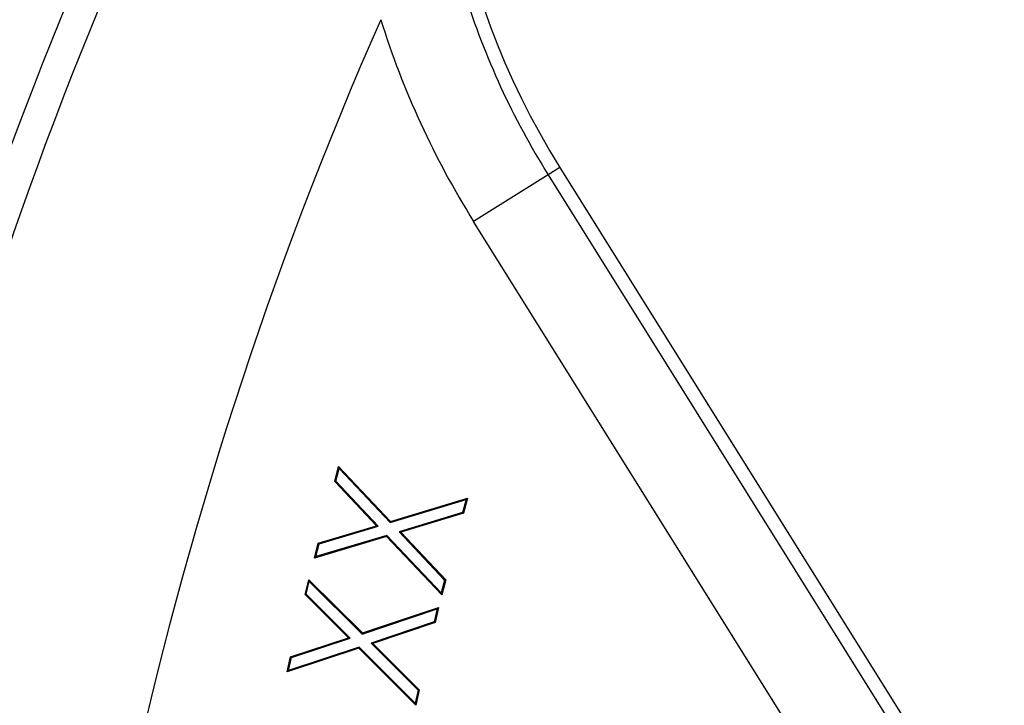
# Model space of a CAD drawing. Header units: inches. Extents: x 0.4 to 16.6, y 0.2 to 10.8.
# Tile 8 of 28: x 2.7 to 3.4, y 5.5 to 6. Entities that reach past the tile are written whole.
import ezdxf

# ---------------------------------------------------------------- set-up
doc = ezdxf.new("R2010")
doc.units = ezdxf.units.IN
doc.header["$MEASUREMENT"] = 0
doc.layers.add('SLD-0', color=7, linetype='Continuous', lineweight=25)
doc.styles.add('SLDTEXTSTYLE0', font='TXT', dxfattribs={"width": 0.75})
doc.dimstyles.new('SLDDIMSTYLE0', dxfattribs={"dimtxt": 0.145833, "dimasz": 0.13, "dimexe": 0, "dimexo": 0.0625, "dimgap": 0.036458, "dimtad": 0, "dimtih": 1, "dimtoh": 1, "dimdec": 1, "dimlfac": 2, "dimrnd": 1e-09, "dimzin": 12, "dimdsep": 46, "dimtxsty": 'SLDTEXTSTYLE0', "dimsah": 1, "dimcen": 0.09, "dimadec": 0, "dimazin": 3, "dimtfac": 1, "dimtdec": 1, "dimtofl": 0, "dimtmove": 0, "dimatfit": 3, "dimfxl": 0, "dimfrac": 2, "dimtolj": 1, "dimtzin": 12, "dimarcsym": 0})
doc.dimstyles.new('SLDDIMSTYLE1', dxfattribs={"dimtxt": 0.145833, "dimasz": 0.13, "dimexe": 0, "dimexo": 0.0625, "dimgap": 0.036458, "dimtad": 0, "dimtih": 1, "dimtoh": 1, "dimdec": 1, "dimlfac": 2, "dimrnd": 1e-09, "dimzin": 12, "dimdsep": 46, "dimtxsty": 'SLDTEXTSTYLE0', "dimsah": 1, "dimcen": 0, "dimadec": 0, "dimazin": 3, "dimtfac": 1, "dimtdec": 1, "dimtofl": 0, "dimtmove": 0, "dimatfit": 3, "dimfxl": 0, "dimfrac": 2, "dimtolj": 1, "dimtzin": 12, "dimarcsym": 0})

# ---------------------------------------------------------------- blocks, each defined once
blk = doc.blocks.new('_D_1')
at = {"layer": 'SLD-0'}
for p, q in [((2.51937, 7.10653), (2.47501, 7.10653)), ((2.47501, 7.10653), (2.47501, 6.87482)), ((2.73488, 7.10653), (2.77924, 7.10653)), ((2.77924, 7.10653), (2.77924, 6.87482)), ((3.12181, 7.10653), (2.87181, 7.10653)), ((3.71462, 6.51372), (3.12181, 7.10653)), ((2.47501, 6.87482), (2.51937, 6.87482)), ((2.77924, 6.87482), (2.73488, 6.87482))]:
    blk.add_line(p, q, dxfattribs=at)
blk.add_solid([(3.71462, 6.51372), (3.63684, 6.61979), (3.60856, 6.5915)], dxfattribs=at)
at = {"layer": 'SLD-0', "char_height": 0.145833, "attachment_point": 1, "style": 'SLDTEXTSTYLE0'}
for s, insert in [('%%c', (2.38244, 7.32409)), ('2.8', (2.60256, 7.32409)), ('72', (2.51937, 7.06281))]:
    blk.add_mtext(s, dxfattribs=dict(at, insert=insert))
blk = doc.blocks.new('_D_3')
at = {"layer": 'SLD-0'}
for p, q in [((4.21571, 5.96263), (4.21571, 3.39622)), ((2.11189, 4.04668), (2.11189, 3.39622)), ((2.11189, 3.52122), (2.85508, 3.52122)), ((3.02461, 3.52122), (2.98025, 3.52122)), ((2.98025, 3.52122), (2.98025, 3.28951)), ((3.34787, 3.52122), (3.39223, 3.52122)), ((3.39223, 3.52122), (3.39223, 3.28951)), ((4.21571, 3.52122), (3.5174, 3.52122)), ((2.98025, 3.28951), (3.02461, 3.28951)), ((3.39223, 3.28951), (3.34787, 3.28951))]:
    blk.add_line(p, q, dxfattribs=at)
for points in [[(2.11189, 3.52122), (2.24189, 3.50122), (2.24189, 3.54122)], [(4.21571, 3.52122), (4.08571, 3.54122), (4.08571, 3.50122)]]:
    blk.add_solid(points, dxfattribs=at)
at = {"layer": 'SLD-0', "char_height": 0.145833, "attachment_point": 1, "style": 'SLDTEXTSTYLE0'}
for s, insert in [('4.2', (3.05161, 3.73878)), ('107', (3.02461, 3.4775))]:
    blk.add_mtext(s, dxfattribs=dict(at, insert=insert))

msp = doc.modelspace()

# ---------------------------------------------------------------- linework, layer by layer
at = {"color": 7, "linetype": 'Continuous', "lineweight": 25}
for p, q in [((3.08908, 5.87354), (3.08076, 5.86834)), ((3.08908, 5.87354), (3.59682, 5.061)), ((3.08076, 5.86834), (3.02781, 5.83525)), ((3.08076, 5.86834), (3.58849, 5.0558)), ((3.53554, 5.02271), (3.02781, 5.83525)), ((2.92915, 5.65065), (2.93195, 5.66118)), ((2.92992, 5.65085), (2.9323, 5.65979)), ((2.9323, 5.65979), (2.93195, 5.66118)), ((2.93195, 5.66118), (2.96883, 5.62235)), ((2.9323, 5.65979), (2.96862, 5.62156)), ((2.92992, 5.65085), (2.92915, 5.65065)), ((2.95882, 5.61925), (2.92915, 5.65065)), ((2.9601, 5.61891), (2.92992, 5.65085)), ((2.96862, 5.62156), (3.02241, 5.63775)), ((2.96883, 5.62235), (3.02341, 5.63878)), ((3.02241, 5.63775), (3.02, 5.62869)), ((3.02341, 5.63878), (3.02057, 5.62814)), ((3.02241, 5.63775), (3.02341, 5.63878)), ((3.02, 5.62869), (2.97486, 5.61499)), ((3.02057, 5.62814), (2.97613, 5.61465)), ((3.02, 5.62869), (3.02057, 5.62814)), ((2.96862, 5.62156), (2.96883, 5.62235)), ((2.91752, 5.60692), (2.95882, 5.61925)), ((2.9181, 5.60636), (2.9601, 5.61891)), ((2.9601, 5.61891), (2.95882, 5.61925)), ((2.97486, 5.61499), (3.0072, 5.58056)), ((2.97486, 5.61499), (2.97613, 5.61465)), ((2.97613, 5.61465), (3.00797, 5.58075)), ((2.96597, 5.6116), (2.91469, 5.59628)), ((2.96618, 5.61239), (2.91568, 5.59731)), ((2.96618, 5.61239), (2.96597, 5.6116)), ((3.00516, 5.57012), (2.96597, 5.6116)), ((3.0048, 5.57151), (2.96618, 5.61239)), ((2.91469, 5.59628), (2.91752, 5.60692)), ((2.91568, 5.59731), (2.9181, 5.60636)), ((2.9181, 5.60636), (2.91752, 5.60692)), ((2.91568, 5.59731), (2.91469, 5.59628)), ((2.90818, 5.5703), (2.91067, 5.5809)), ((2.90895, 5.57052), (2.91107, 5.57953)), ((2.91107, 5.57953), (2.91067, 5.5809)), ((2.91067, 5.5809), (2.94879, 5.54311)), ((2.91107, 5.57953), (2.9486, 5.54231)), ((3.0072, 5.58056), (3.0048, 5.57151)), ((3.00797, 5.58075), (3.00516, 5.57012)), ((3.0072, 5.58056), (3.00797, 5.58075)), ((2.90895, 5.57052), (2.90818, 5.5703)), ((2.93884, 5.53972), (2.90818, 5.5703)), ((2.94013, 5.53941), (2.90895, 5.57052)), ((3.0048, 5.57151), (3.00516, 5.57012)), ((2.9486, 5.54231), (3.00199, 5.56013)), ((2.94879, 5.54311), (3.00295, 5.56119)), ((3.00199, 5.56013), (2.99985, 5.55097)), ((3.00295, 5.56119), (3.00044, 5.55043)), ((3.00199, 5.56013), (3.00295, 5.56119)), ((2.99985, 5.55097), (2.95502, 5.53593)), ((3.00044, 5.55043), (2.95631, 5.53563)), ((2.99985, 5.55097), (3.00044, 5.55043)), ((2.89783, 5.52615), (2.93884, 5.53972)), ((2.89842, 5.52561), (2.94013, 5.53941)), ((2.94013, 5.53941), (2.93884, 5.53972)), ((2.9486, 5.54231), (2.94879, 5.54311)), ((2.94624, 5.53224), (2.89531, 5.5154)), ((2.94643, 5.53304), (2.89628, 5.51645)), ((2.94643, 5.53304), (2.94624, 5.53224)), ((2.9867, 5.49186), (2.94624, 5.53224)), ((2.98631, 5.49324), (2.94643, 5.53304)), ((2.95502, 5.53593), (2.98846, 5.50239)), ((2.95502, 5.53593), (2.95631, 5.53563)), ((2.95631, 5.53563), (2.98923, 5.50261)), ((2.89531, 5.5154), (2.89783, 5.52615)), ((2.89628, 5.51645), (2.89842, 5.52561)), ((2.89842, 5.52561), (2.89783, 5.52615)), ((2.89628, 5.51645), (2.89531, 5.5154)), ((2.98846, 5.50239), (2.98631, 5.49324)), ((2.98923, 5.50261), (2.9867, 5.49186)), ((2.98846, 5.50239), (2.98923, 5.50261)), ((2.98631, 5.49324), (2.9867, 5.49186))]:
    msp.add_line(p, q, dxfattribs=at)
for centre, radius, start, end in [((5.58778, 4.8217), 3.07933, 139.04271, 180), ((5.58778, 4.8217), 3.05682, 139.04271, 180), ((3.55558, 6.16504), 0.55008, 122, 212), ((3.55558, 6.16504), 0.55989, 197.43292, 212), ((5.58778, 4.8217), 2.8695, 156.22365, 179.50121), ((3.55558, 6.16504), 0.62233, 197.43292, 212)]:
    msp.add_arc(centre, radius, start, end, dxfattribs=at)

# ---------------------------------------------------------------- dimensions: what is measured, and where the dimension line sits
at = {"layer": 'SLD-0'}
dim = msp.add_diameter_dim_2p(p1=(4.7168, 5.51154), p2=(3.71462, 6.51372), dimstyle='SLDDIMSTYLE1', dxfattribs=at)
dim.commit()
dim.dimension.update_dxf_attribs({"geometry": '_D_1', "text_midpoint": (2.62712, 7.10653), "dimtype": 163})
dim = msp.add_linear_dim(base=(4.21571, 3.52122), p1=(2.11189, 4.09668), p2=(4.21571, 6.01263), dimstyle='SLDDIMSTYLE0', dxfattribs=at)
dim.commit()
dim.dimension.update_dxf_attribs({"geometry": '_D_3', "text_midpoint": (3.18624, 3.52122), "dimtype": 160})

doc.saveas('drawing.dxf')
